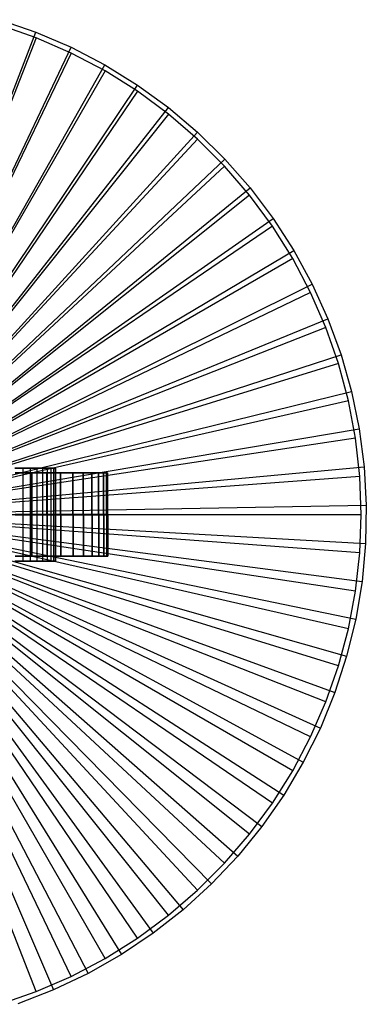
# Model space of a CAD drawing. Extents: x 0.1 to 20.1, y -10 to 10.
# Tile 127 of 127: x 13.4 to 20.1, y -9.5 to 9.6. Entities that reach past the tile are written whole.
import ezdxf

# ---------------------------------------------------------------- set-up
doc = ezdxf.new("R2010")
doc.units = 0
doc.header["$LTSCALE"] = 2.54
doc.layers.get('0').update_dxf_attribs({"linetype": 'CONTINUOUS'})

# ---------------------------------------------------------------- blocks, each defined once
blk = doc.blocks.new('DROPS_COLOR_E_STL')
at = {"color": 0}
for p, q in [((13.014, 9.566, 1.7), (13.712, 9.325, 1.7)), ((13.014, 9.566, 1.7), (13.712, 9.325, 1.7)), ((10.425, 0.839, 14.696), (13.712, 9.325, 1.7)), ((10.425, 0.839, 14.696), (13.712, 9.325, 1.7)), ((13.718, 9.218, 1.7), (13.019, 9.462, 1.7)), ((13.718, 9.218, 1.7), (13.019, 9.462, 1.7)), ((13.712, 9.325, 1.7), (14.391, 9.032, 1.7)), ((13.712, 9.325, 1.7), (14.391, 9.032, 1.7)), ((13.718, 9.218, 1.7), (10.414, 0.799, 14.616)), ((13.718, 9.218, 1.7), (10.414, 0.799, 14.616)), ((14.396, 8.922, 1.7), (13.718, 9.218, 1.7)), ((14.396, 8.922, 1.7), (13.718, 9.218, 1.7)), ((10.486, 0.813, 14.696), (14.391, 9.032, 1.7)), ((10.486, 0.813, 14.696), (14.391, 9.032, 1.7)), ((14.391, 9.032, 1.7), (15.047, 8.691, 1.7)), ((14.391, 9.032, 1.7), (15.047, 8.691, 1.7)), ((14.396, 8.922, 1.7), (10.472, 0.773, 14.616)), ((14.396, 8.922, 1.7), (10.472, 0.773, 14.616)), ((15.051, 8.576, 1.7), (14.396, 8.922, 1.7)), ((15.051, 8.576, 1.7), (14.396, 8.922, 1.7)), ((15.051, 8.576, 1.7), (10.529, 0.743, 14.616)), ((15.051, 8.576, 1.7), (10.529, 0.743, 14.616)), ((10.545, 0.782, 14.696), (15.047, 8.691, 1.7)), ((10.545, 0.782, 14.696), (15.047, 8.691, 1.7)), ((15.047, 8.691, 1.7), (15.675, 8.302, 1.7)), ((15.047, 8.691, 1.7), (15.675, 8.302, 1.7)), ((15.678, 8.182, 1.7), (15.051, 8.576, 1.7)), ((15.678, 8.182, 1.7), (15.051, 8.576, 1.7)), ((10.602, 0.747, 14.696), (15.675, 8.302, 1.7)), ((10.602, 0.747, 14.696), (15.675, 8.302, 1.7)), ((15.675, 8.302, 1.7), (16.273, 7.867, 1.7)), ((15.675, 8.302, 1.7), (16.273, 7.867, 1.7)), ((15.678, 8.182, 1.7), (10.584, 0.709, 14.616)), ((15.678, 8.182, 1.7), (10.584, 0.709, 14.616)), ((16.274, 7.742, 1.7), (15.678, 8.182, 1.7)), ((16.274, 7.742, 1.7), (15.678, 8.182, 1.7)), ((10.656, 0.708, 14.696), (16.273, 7.867, 1.7)), ((10.656, 0.708, 14.696), (16.273, 7.867, 1.7)), ((16.273, 7.867, 1.7), (16.837, 7.39, 1.7)), ((16.273, 7.867, 1.7), (16.837, 7.39, 1.7)), ((16.274, 7.742, 1.7), (10.635, 0.671, 14.616)), ((16.274, 7.742, 1.7), (10.635, 0.671, 14.616)), ((16.835, 7.259, 1.7), (16.274, 7.742, 1.7)), ((16.835, 7.259, 1.7), (16.274, 7.742, 1.7)), ((16.835, 7.259, 1.7), (10.684, 0.629, 14.616)), ((16.835, 7.259, 1.7), (10.684, 0.629, 14.616)), ((10.706, 0.665, 14.696), (16.837, 7.39, 1.7)), ((10.706, 0.665, 14.696), (16.837, 7.39, 1.7)), ((17.359, 6.735, 1.7), (16.835, 7.259, 1.7)), ((17.359, 6.735, 1.7), (16.835, 7.259, 1.7)), ((16.837, 7.39, 1.7), (17.364, 6.872, 1.7)), ((16.837, 7.39, 1.7), (17.364, 6.872, 1.7)), ((10.754, 0.619, 14.696), (17.364, 6.872, 1.7)), ((10.754, 0.619, 14.696), (17.364, 6.872, 1.7)), ((17.364, 6.872, 1.7), (17.852, 6.317, 1.7)), ((17.364, 6.872, 1.7), (17.852, 6.317, 1.7)), ((17.359, 6.735, 1.7), (10.729, 0.584, 14.616)), ((17.359, 6.735, 1.7), (10.729, 0.584, 14.616)), ((17.842, 6.174, 1.7), (17.359, 6.735, 1.7)), ((17.842, 6.174, 1.7), (17.359, 6.735, 1.7)), ((10.798, 0.569, 14.696), (17.852, 6.317, 1.7)), ((10.798, 0.569, 14.696), (17.852, 6.317, 1.7)), ((17.852, 6.317, 1.7), (18.297, 5.727, 1.7)), ((17.852, 6.317, 1.7), (18.297, 5.727, 1.7)), ((17.842, 6.174, 1.7), (10.771, 0.535, 14.616)), ((17.842, 6.174, 1.7), (10.771, 0.535, 14.616)), ((18.282, 5.578, 1.7), (17.842, 6.174, 1.7)), ((18.282, 5.578, 1.7), (17.842, 6.174, 1.7)), ((10.838, 0.515, 14.696), (18.297, 5.727, 1.7)), ((10.838, 0.515, 14.696), (18.297, 5.727, 1.7)), ((18.297, 5.727, 1.7), (18.698, 5.106, 1.7)), ((18.297, 5.727, 1.7), (18.698, 5.106, 1.7)), ((18.282, 5.578, 1.7), (10.809, 0.484, 14.616)), ((18.282, 5.578, 1.7), (10.809, 0.484, 14.616)), ((18.676, 4.951, 1.7), (18.282, 5.578, 1.7)), ((18.676, 4.951, 1.7), (18.282, 5.578, 1.7)), ((18.676, 4.951, 1.7), (10.843, 0.429, 14.616)), ((18.676, 4.951, 1.7), (10.843, 0.429, 14.616)), ((10.874, 0.46, 14.696), (18.698, 5.106, 1.7)), ((10.874, 0.46, 14.696), (18.698, 5.106, 1.7)), ((19.022, 4.296, 1.7), (18.676, 4.951, 1.7)), ((19.022, 4.296, 1.7), (18.676, 4.951, 1.7)), ((18.698, 5.106, 1.7), (19.052, 4.457, 1.7)), ((18.698, 5.106, 1.7), (19.052, 4.457, 1.7)), ((10.906, 0.401, 14.696), (19.052, 4.457, 1.7)), ((10.906, 0.401, 14.696), (19.052, 4.457, 1.7)), ((19.052, 4.457, 1.7), (19.356, 3.784, 1.7)), ((19.052, 4.457, 1.7), (19.356, 3.784, 1.7)), ((19.022, 4.296, 1.7), (10.873, 0.372, 14.616)), ((19.022, 4.296, 1.7), (10.873, 0.372, 14.616)), ((19.318, 3.618, 1.7), (19.022, 4.296, 1.7)), ((19.318, 3.618, 1.7), (19.022, 4.296, 1.7)), ((19.318, 3.618, 1.7), (10.899, 0.314, 14.616)), ((19.318, 3.618, 1.7), (10.899, 0.314, 14.616)), ((10.933, 0.341, 14.696), (19.356, 3.784, 1.7)), ((10.933, 0.341, 14.696), (19.356, 3.784, 1.7)), ((19.562, 2.919, 1.7), (19.318, 3.618, 1.7)), ((19.562, 2.919, 1.7), (19.318, 3.618, 1.7)), ((19.356, 3.784, 1.7), (19.611, 3.09, 1.7)), ((19.356, 3.784, 1.7), (19.611, 3.09, 1.7)), ((10.956, 0.278, 14.696), (19.611, 3.09, 1.7)), ((10.956, 0.278, 14.696), (19.611, 3.09, 1.7)), ((19.611, 3.09, 1.7), (19.813, 2.379, 1.7)), ((19.611, 3.09, 1.7), (19.813, 2.379, 1.7)), ((19.562, 2.919, 1.7), (10.92, 0.253, 14.616)), ((19.562, 2.919, 1.7), (10.92, 0.253, 14.616)), ((19.754, 2.203, 1.7), (19.562, 2.919, 1.7)), ((19.754, 2.203, 1.7), (19.562, 2.919, 1.7)), ((10.974, 0.214, 14.696), (19.813, 2.379, 1.7)), ((10.974, 0.214, 14.696), (19.813, 2.379, 1.7)), ((19.813, 2.379, 1.7), (19.962, 1.656, 1.7)), ((19.813, 2.379, 1.7), (19.962, 1.656, 1.7)), ((19.754, 2.203, 1.7), (10.937, 0.191, 14.616)), ((19.754, 2.203, 1.7), (10.937, 0.191, 14.616)), ((19.892, 1.476, 1.7), (19.754, 2.203, 1.7)), ((19.892, 1.476, 1.7), (19.754, 2.203, 1.7)), ((10.988, 0.149, 14.696), (19.962, 1.656, 1.7)), ((10.988, 0.149, 14.696), (19.962, 1.656, 1.7)), ((19.962, 1.656, 1.7), (20.057, 0.923, 1.7)), ((19.962, 1.656, 1.7), (20.057, 0.923, 1.7)), ((19.892, 1.476, 1.7), (10.949, 0.128, 14.616)), ((19.892, 1.476, 1.7), (10.949, 0.128, 14.616)), ((19.975, 0.74, 1.7), (19.892, 1.476, 1.7)), ((19.975, 0.74, 1.7), (19.892, 1.476, 1.7)), ((10.996, 0.083, 14.696), (20.057, 0.923, 1.7)), ((10.996, 0.083, 14.696), (20.057, 0.923, 1.7)), ((13.465, 0.9, 24.655), (13.302, 0.9, 24.889)), ((13.302, 0.9, 20.095), (13.465, 0.9, 20.33)), ((13.302, 0.9, 20.095), (13.465, 0.9, 20.33)), ((13.465, 0.9, 24.655), (13.302, 0.9, 24.889)), ((13.309, 0.806, 30.739), (13.631, 0.806, 31.033)), ((13.631, 0.806, 48.104), (13.309, 0.806, 48.399)), ((13.309, 0.806, 30.739), (13.631, 0.806, 31.033)), ((13.631, 0.806, 48.104), (13.309, 0.806, 48.399)), ((13.465, -0.9, 24.655), (13.465, 0.9, 24.655)), ((13.611, 0.9, 24.409), (13.465, 0.9, 24.655)), ((13.465, -0.9, 24.655), (13.465, 0.9, 24.655)), ((13.465, -0.9, 20.33), (13.465, 0.9, 20.33)), ((13.465, 0.9, 20.33), (13.611, 0.9, 20.575)), ((13.465, -0.9, 20.33), (13.465, 0.9, 20.33)), ((13.465, 0.9, 20.33), (13.611, 0.9, 20.575)), ((13.611, 0.9, 24.409), (13.465, 0.9, 24.655)), ((13.611, -0.9, 24.409), (13.611, 0.9, 24.409)), ((13.739, 0.9, 24.154), (13.611, 0.9, 24.409)), ((13.611, -0.9, 24.409), (13.611, 0.9, 24.409)), ((13.611, -0.9, 20.575), (13.611, 0.9, 20.575)), ((13.611, 0.9, 20.575), (13.739, 0.9, 20.831)), ((13.611, -0.9, 20.575), (13.611, 0.9, 20.575)), ((13.611, 0.9, 20.575), (13.739, 0.9, 20.831)), ((13.739, 0.9, 24.154), (13.611, 0.9, 24.409)), ((13.631, 0.806, 31.033), (13.631, 0.006, 31.033)), ((13.631, 0.806, 31.033), (13.925, 0.806, 31.355)), ((13.631, 0.806, 31.033), (13.631, 0.006, 31.033)), ((13.631, 0.006, 48.104), (13.631, 0.806, 48.104)), ((13.925, 0.806, 47.783), (13.631, 0.806, 48.104)), ((13.631, 0.006, 48.104), (13.631, 0.806, 48.104)), ((13.631, 0.806, 31.033), (13.925, 0.806, 31.355)), ((13.925, 0.806, 47.783), (13.631, 0.806, 48.104)), ((13.739, -0.9, 24.154), (13.739, 0.9, 24.154)), ((13.848, 0.9, 23.89), (13.739, 0.9, 24.154)), ((13.739, -0.9, 24.154), (13.739, 0.9, 24.154)), ((13.739, -0.9, 20.831), (13.739, 0.9, 20.831)), ((13.739, 0.9, 20.831), (13.848, 0.9, 21.094)), ((13.739, -0.9, 20.831), (13.739, 0.9, 20.831)), ((13.739, 0.9, 20.831), (13.848, 0.9, 21.094)), ((13.848, 0.9, 23.89), (13.739, 0.9, 24.154)), ((13.848, -0.9, 23.89), (13.848, 0.9, 23.89)), ((13.938, 0.9, 23.619), (13.848, 0.9, 23.89)), ((13.848, -0.9, 23.89), (13.848, 0.9, 23.89)), ((13.848, -0.9, 21.094), (13.848, 0.9, 21.094)), ((13.848, 0.9, 21.094), (13.938, 0.9, 21.365)), ((13.848, -0.9, 21.094), (13.848, 0.9, 21.094)), ((13.848, 0.9, 21.094), (13.938, 0.9, 21.365)), ((13.938, 0.9, 23.619), (13.848, 0.9, 23.89)), ((13.925, 0.806, 31.355), (13.925, 0.006, 31.355)), ((13.925, 0.806, 31.355), (14.191, 0.806, 31.701)), ((13.925, 0.806, 31.355), (13.925, 0.006, 31.355)), ((13.925, 0.006, 47.783), (13.925, 0.806, 47.783)), ((14.191, 0.806, 47.437), (13.925, 0.806, 47.783)), ((13.925, 0.006, 47.783), (13.925, 0.806, 47.783)), ((13.925, 0.806, 31.355), (14.191, 0.806, 31.701)), ((14.191, 0.806, 47.437), (13.925, 0.806, 47.783)), ((13.938, -0.9, 23.619), (13.938, 0.9, 23.619)), ((14.009, 0.9, 23.343), (13.938, 0.9, 23.619)), ((13.938, -0.9, 23.619), (13.938, 0.9, 23.619)), ((13.938, -0.9, 21.365), (13.938, 0.9, 21.365)), ((13.938, 0.9, 21.365), (14.009, 0.9, 21.642)), ((13.938, -0.9, 21.365), (13.938, 0.9, 21.365)), ((13.938, 0.9, 21.365), (14.009, 0.9, 21.642)), ((14.009, 0.9, 23.343), (13.938, 0.9, 23.619)), ((14.009, -0.9, 23.343), (14.009, 0.9, 23.343)), ((14.059, 0.9, 23.062), (14.009, 0.9, 23.343)), ((14.009, -0.9, 23.343), (14.009, 0.9, 23.343)), ((14.009, -0.9, 21.642), (14.009, 0.9, 21.642)), ((14.009, 0.9, 21.642), (14.059, 0.9, 21.923)), ((14.009, -0.9, 21.642), (14.009, 0.9, 21.642)), ((14.009, 0.9, 21.642), (14.059, 0.9, 21.923)), ((14.059, 0.9, 23.062), (14.009, 0.9, 23.343)), ((14.059, -0.9, 23.062), (14.059, 0.9, 23.062)), ((14.09, 0.9, 22.778), (14.059, 0.9, 23.062)), ((14.059, -0.9, 23.062), (14.059, 0.9, 23.062)), ((14.059, -0.9, 21.923), (14.059, 0.9, 21.923)), ((14.059, 0.9, 21.923), (14.09, 0.9, 22.207)), ((14.059, -0.9, 21.923), (14.059, 0.9, 21.923)), ((14.059, 0.9, 21.923), (14.09, 0.9, 22.207)), ((14.09, 0.9, 22.778), (14.059, 0.9, 23.062)), ((14.09, -0.9, 22.778), (14.09, 0.9, 22.778)), ((14.1, 0.9, 22.492), (14.09, 0.9, 22.778)), ((14.09, -0.9, 22.778), (14.09, 0.9, 22.778)), ((14.09, -0.9, 22.207), (14.09, 0.9, 22.207)), ((14.09, 0.9, 22.207), (14.1, 0.9, 22.492)), ((14.09, -0.9, 22.207), (14.09, 0.9, 22.207)), ((14.1, 0.9, 22.492), (14.09, 0.9, 22.778)), ((14.09, 0.9, 22.207), (14.1, 0.9, 22.492)), ((14.1, -0.9, 22.492), (14.1, 0.9, 22.492)), ((14.1, -0.9, 22.492), (14.1, 0.9, 22.492)), ((14.191, 0.806, 31.701), (14.191, 0.006, 31.701)), ((14.191, 0.806, 31.701), (14.425, 0.806, 32.069)), ((14.191, 0.806, 31.701), (14.191, 0.006, 31.701)), ((14.191, 0.006, 47.437), (14.191, 0.806, 47.437)), ((14.425, 0.806, 47.069), (14.191, 0.806, 47.437)), ((14.191, 0.006, 47.437), (14.191, 0.806, 47.437)), ((14.191, 0.806, 31.701), (14.425, 0.806, 32.069)), ((14.425, 0.806, 47.069), (14.191, 0.806, 47.437)), ((14.425, 0.806, 32.069), (14.425, 0.006, 32.069)), ((14.425, 0.806, 32.069), (14.627, 0.806, 32.456)), ((14.425, 0.806, 32.069), (14.425, 0.006, 32.069)), ((14.425, 0.006, 47.069), (14.425, 0.806, 47.069)), ((14.627, 0.806, 46.682), (14.425, 0.806, 47.069)), ((14.425, 0.006, 47.069), (14.425, 0.806, 47.069)), ((14.425, 0.806, 32.069), (14.627, 0.806, 32.456)), ((14.627, 0.806, 46.682), (14.425, 0.806, 47.069)), ((14.627, 0.806, 32.456), (14.627, 0.006, 32.456)), ((14.627, 0.806, 32.456), (14.794, 0.806, 32.859)), ((14.627, 0.806, 32.456), (14.627, 0.006, 32.456)), ((14.627, 0.006, 46.682), (14.627, 0.806, 46.682)), ((14.794, 0.806, 46.279), (14.627, 0.806, 46.682)), ((14.627, 0.006, 46.682), (14.627, 0.806, 46.682)), ((14.627, 0.806, 32.456), (14.794, 0.806, 32.859)), ((14.794, 0.806, 46.279), (14.627, 0.806, 46.682)), ((14.794, 0.806, 32.859), (14.794, 0.006, 32.859)), ((14.794, 0.806, 32.859), (14.925, 0.806, 33.275)), ((14.794, 0.806, 32.859), (14.794, 0.006, 32.859)), ((14.794, 0.006, 46.279), (14.794, 0.806, 46.279)), ((14.925, 0.806, 45.863), (14.794, 0.806, 46.279)), ((14.794, 0.006, 46.279), (14.794, 0.806, 46.279)), ((14.794, 0.806, 32.859), (14.925, 0.806, 33.275)), ((14.925, 0.806, 45.863), (14.794, 0.806, 46.279)), ((14.925, 0.806, 33.275), (14.925, 0.006, 33.275)), ((14.925, 0.806, 33.275), (15.019, 0.806, 33.701)), ((14.925, 0.806, 33.275), (14.925, 0.006, 33.275)), ((14.925, 0.006, 45.863), (14.925, 0.806, 45.863)), ((15.019, 0.806, 45.437), (14.925, 0.806, 45.863)), ((14.925, 0.006, 45.863), (14.925, 0.806, 45.863)), ((14.925, 0.806, 33.275), (15.019, 0.806, 33.701)), ((15.019, 0.806, 45.437), (14.925, 0.806, 45.863)), ((15.019, 0.806, 33.701), (15.019, 0.006, 33.701)), ((15.019, 0.806, 33.701), (15.076, 0.806, 34.133)), ((15.019, 0.806, 33.701), (15.019, 0.006, 33.701)), ((15.019, 0.006, 45.437), (15.019, 0.806, 45.437)), ((15.076, 0.806, 45.005), (15.019, 0.806, 45.437)), ((15.019, 0.006, 45.437), (15.019, 0.806, 45.437)), ((15.019, 0.806, 33.701), (15.076, 0.806, 34.133)), ((15.076, 0.806, 45.005), (15.019, 0.806, 45.437)), ((15.076, 0.806, 34.133), (15.076, 0.006, 34.133)), ((15.076, 0.806, 34.133), (15.095, 0.806, 34.569)), ((15.076, 0.806, 34.133), (15.076, 0.006, 34.133)), ((15.076, 0.006, 45.005), (15.076, 0.806, 45.005)), ((15.095, 0.806, 44.569), (15.076, 0.806, 45.005)), ((15.076, 0.006, 45.005), (15.076, 0.806, 45.005)), ((15.076, 0.806, 34.133), (15.095, 0.806, 34.569)), ((15.095, 0.806, 44.569), (15.076, 0.806, 45.005)), ((15.095, 0.806, 34.569), (15.095, 0.006, 34.569)), ((15.095, 0.006, 44.569), (15.095, 0.806, 44.569)), ((15.095, 0.806, 44.569), (15.095, 0.806, 34.569)), ((15.095, 0.806, 44.569), (15.095, 0.806, 34.569)), ((15.095, 0.006, 44.569), (15.095, 0.806, 44.569)), ((15.095, 0.806, 34.569), (15.095, 0.006, 34.569)), ((20.057, 0.923, 1.7), (20.098, 0.185, 1.7)), ((20.057, 0.923, 1.7), (20.098, 0.185, 1.7)), ((19.975, 0.74, 1.7), (10.956, 0.064, 14.616)), ((19.975, 0.74, 1.7), (10.956, 0.064, 14.616)), ((20.002, 0, 1.7), (19.975, 0.74, 1.7)), ((20.002, 0, 1.7), (19.975, 0.74, 1.7)), ((11, 0.017, 14.696), (20.098, 0.185, 1.7)), ((11, 0.017, 14.696), (20.098, 0.185, 1.7)), ((13.309, 0.006, 30.739), (13.631, 0.006, 31.033)), ((13.631, 0.006, 48.104), (13.309, 0.006, 48.399)), ((13.309, 0.006, 30.739), (13.631, 0.006, 31.033)), ((13.631, 0.006, 48.104), (13.309, 0.006, 48.399)), ((13.314, 0, 48.398), (13.636, 0, 48.104)), ((13.636, 0, 31.033), (13.314, 0, 30.738)), ((13.636, 0, 31.033), (13.314, 0, 30.738)), ((13.314, 0, 48.398), (13.636, 0, 48.104)), ((13.631, 0.006, 31.033), (13.925, 0.006, 31.355)), ((13.925, 0.006, 47.783), (13.631, 0.006, 48.104)), ((13.631, 0.006, 31.033), (13.925, 0.006, 31.355)), ((13.925, 0.006, 47.783), (13.631, 0.006, 48.104)), ((13.636, 0, 48.104), (13.93, 0, 47.782)), ((13.93, 0, 31.354), (13.636, 0, 31.033)), ((13.636, 0, 31.033), (13.636, -0.8, 31.033)), ((13.93, 0, 31.354), (13.636, 0, 31.033)), ((13.636, 0, 31.033), (13.636, -0.8, 31.033)), ((13.636, -0.8, 48.104), (13.636, 0, 48.104)), ((13.636, 0, 48.104), (13.93, 0, 47.782)), ((13.636, -0.8, 48.104), (13.636, 0, 48.104)), ((13.925, 0.006, 31.355), (14.191, 0.006, 31.701)), ((14.191, 0.006, 47.437), (13.925, 0.006, 47.783)), ((13.925, 0.006, 31.355), (14.191, 0.006, 31.701)), ((14.191, 0.006, 47.437), (13.925, 0.006, 47.783)), ((13.93, 0, 47.782), (14.196, 0, 47.436)), ((14.196, 0, 31.7), (13.93, 0, 31.354)), ((13.93, 0, 31.354), (13.93, -0.8, 31.354)), ((14.196, 0, 31.7), (13.93, 0, 31.354)), ((13.93, 0, 31.354), (13.93, -0.8, 31.354)), ((13.93, -0.8, 47.782), (13.93, 0, 47.782)), ((13.93, 0, 47.782), (14.196, 0, 47.436)), ((13.93, -0.8, 47.782), (13.93, 0, 47.782)), ((14.191, 0.006, 31.701), (14.425, 0.006, 32.069)), ((14.425, 0.006, 47.069), (14.191, 0.006, 47.437)), ((14.191, 0.006, 31.701), (14.425, 0.006, 32.069)), ((14.425, 0.006, 47.069), (14.191, 0.006, 47.437)), ((14.196, 0, 47.436), (14.43, 0, 47.068)), ((14.43, 0, 32.068), (14.196, 0, 31.7)), ((14.196, 0, 31.7), (14.196, -0.8, 31.7)), ((14.43, 0, 32.068), (14.196, 0, 31.7)), ((14.196, 0, 31.7), (14.196, -0.8, 31.7)), ((14.196, -0.8, 47.436), (14.196, 0, 47.436)), ((14.196, 0, 47.436), (14.43, 0, 47.068)), ((14.196, -0.8, 47.436), (14.196, 0, 47.436)), ((14.425, 0.006, 32.069), (14.627, 0.006, 32.456)), ((14.627, 0.006, 46.682), (14.425, 0.006, 47.069)), ((14.425, 0.006, 32.069), (14.627, 0.006, 32.456)), ((14.627, 0.006, 46.682), (14.425, 0.006, 47.069)), ((14.43, 0, 47.068), (14.632, 0, 46.681)), ((14.632, 0, 32.455), (14.43, 0, 32.068)), ((14.43, 0, 32.068), (14.43, -0.8, 32.068)), ((14.632, 0, 32.455), (14.43, 0, 32.068)), ((14.43, 0, 32.068), (14.43, -0.8, 32.068)), ((14.43, -0.8, 47.068), (14.43, 0, 47.068)), ((14.43, 0, 47.068), (14.632, 0, 46.681)), ((14.43, -0.8, 47.068), (14.43, 0, 47.068)), ((14.627, 0.006, 32.456), (14.794, 0.006, 32.859)), ((14.794, 0.006, 46.279), (14.627, 0.006, 46.682)), ((14.627, 0.006, 32.456), (14.794, 0.006, 32.859)), ((14.794, 0.006, 46.279), (14.627, 0.006, 46.682)), ((14.632, 0, 46.681), (14.798, 0, 46.278)), ((14.798, 0, 32.858), (14.632, 0, 32.455)), ((14.632, 0, 32.455), (14.632, -0.8, 32.455)), ((14.798, 0, 32.858), (14.632, 0, 32.455)), ((14.632, 0, 32.455), (14.632, -0.8, 32.455)), ((14.632, -0.8, 46.681), (14.632, 0, 46.681)), ((14.632, 0, 46.681), (14.798, 0, 46.278)), ((14.632, -0.8, 46.681), (14.632, 0, 46.681)), ((14.794, 0.006, 32.859), (14.925, 0.006, 33.275)), ((14.925, 0.006, 45.863), (14.794, 0.006, 46.279)), ((14.794, 0.006, 32.859), (14.925, 0.006, 33.275)), ((14.925, 0.006, 45.863), (14.794, 0.006, 46.279)), ((14.798, 0, 46.278), (14.93, 0, 45.862)), ((14.93, 0, 33.274), (14.798, 0, 32.858)), ((14.798, 0, 32.858), (14.798, -0.8, 32.858)), ((14.93, 0, 33.274), (14.798, 0, 32.858)), ((14.798, 0, 32.858), (14.798, -0.8, 32.858)), ((14.798, -0.8, 46.278), (14.798, 0, 46.278)), ((14.798, 0, 46.278), (14.93, 0, 45.862)), ((14.798, -0.8, 46.278), (14.798, 0, 46.278)), ((14.925, 0.006, 33.275), (15.019, 0.006, 33.701)), ((15.019, 0.006, 45.437), (14.925, 0.006, 45.863)), ((14.925, 0.006, 33.275), (15.019, 0.006, 33.701)), ((15.019, 0.006, 45.437), (14.925, 0.006, 45.863)), ((14.93, 0, 45.862), (15.024, 0, 45.436)), ((15.024, 0, 33.7), (14.93, 0, 33.274)), ((14.93, 0, 33.274), (14.93, -0.8, 33.274)), ((15.024, 0, 33.7), (14.93, 0, 33.274)), ((14.93, 0, 33.274), (14.93, -0.8, 33.274)), ((14.93, -0.8, 45.862), (14.93, 0, 45.862)), ((14.93, 0, 45.862), (15.024, 0, 45.436)), ((14.93, -0.8, 45.862), (14.93, 0, 45.862)), ((15.019, 0.006, 33.701), (15.076, 0.006, 34.133)), ((15.076, 0.006, 45.005), (15.019, 0.006, 45.437)), ((15.019, 0.006, 33.701), (15.076, 0.006, 34.133)), ((15.076, 0.006, 45.005), (15.019, 0.006, 45.437)), ((15.024, 0, 45.436), (15.081, 0, 45.004)), ((15.081, 0, 34.132), (15.024, 0, 33.7)), ((15.024, 0, 33.7), (15.024, -0.8, 33.7)), ((15.081, 0, 34.132), (15.024, 0, 33.7)), ((15.024, 0, 33.7), (15.024, -0.8, 33.7)), ((15.024, -0.8, 45.436), (15.024, 0, 45.436)), ((15.024, 0, 45.436), (15.081, 0, 45.004)), ((15.024, -0.8, 45.436), (15.024, 0, 45.436)), ((15.076, 0.006, 34.133), (15.095, 0.006, 34.569)), ((15.095, 0.006, 44.569), (15.076, 0.006, 45.005)), ((15.076, 0.006, 34.133), (15.095, 0.006, 34.569)), ((15.095, 0.006, 44.569), (15.076, 0.006, 45.005)), ((15.081, 0, 45.004), (15.1, 0, 44.568)), ((15.1, 0, 34.568), (15.081, 0, 34.132)), ((15.081, 0, 34.132), (15.081, -0.8, 34.132)), ((15.1, 0, 34.568), (15.081, 0, 34.132)), ((15.081, 0, 34.132), (15.081, -0.8, 34.132)), ((15.081, -0.8, 45.004), (15.081, 0, 45.004)), ((15.081, 0, 45.004), (15.1, 0, 44.568)), ((15.081, -0.8, 45.004), (15.081, 0, 45.004)), ((15.095, 0.006, 34.569), (15.095, 0.006, 44.569)), ((15.095, 0.006, 34.569), (15.095, 0.006, 44.569)), ((15.1, 0, 44.568), (15.1, 0, 34.568)), ((15.1, 0, 34.568), (15.1, -0.8, 34.568)), ((15.1, -0.8, 44.568), (15.1, 0, 44.568)), ((15.1, 0, 34.568), (15.1, -0.8, 34.568)), ((15.1, 0, 44.568), (15.1, 0, 34.568)), ((15.1, -0.8, 44.568), (15.1, 0, 44.568)), ((20.098, 0.185, 1.7), (20.085, -0.554, 1.7)), ((20.098, 0.185, 1.7), (20.085, -0.554, 1.7)), ((19.892, -1.476, 1.7), (10.949, -0.128, 14.616)), ((19.892, -1.476, 1.7), (10.949, -0.128, 14.616)), ((19.975, -0.74, 1.7), (10.956, -0.064, 14.616)), ((19.975, -0.74, 1.7), (10.956, -0.064, 14.616)), ((20.002, 0, 1.7), (10.958, 0, 14.616)), ((20.002, 0, 1.7), (10.958, 0, 14.616)), ((10.981, -0.182, 14.696), (19.894, -2.019, 1.7)), ((10.981, -0.182, 14.696), (19.894, -2.019, 1.7)), ((10.992, -0.116, 14.696), (20.016, -1.29, 1.7)), ((10.992, -0.116, 14.696), (20.016, -1.29, 1.7)), ((10.999, -0.05, 14.696), (20.085, -0.554, 1.7)), ((10.999, -0.05, 14.696), (20.085, -0.554, 1.7)), ((19.975, -0.74, 1.7), (20.002, 0, 1.7)), ((19.975, -0.74, 1.7), (20.002, 0, 1.7)), ((19.022, -4.296, 1.7), (10.873, -0.372, 14.616)), ((19.022, -4.296, 1.7), (10.873, -0.372, 14.616)), ((19.318, -3.618, 1.7), (10.899, -0.314, 14.616)), ((19.318, -3.618, 1.7), (10.899, -0.314, 14.616)), ((19.562, -2.919, 1.7), (10.92, -0.253, 14.616)), ((19.562, -2.919, 1.7), (10.92, -0.253, 14.616)), ((10.92, -0.371, 14.696), (19.21, -4.124, 1.7)), ((10.92, -0.371, 14.696), (19.21, -4.124, 1.7)), ((19.754, -2.203, 1.7), (10.937, -0.191, 14.616)), ((19.754, -2.203, 1.7), (10.937, -0.191, 14.616)), ((10.945, -0.31, 14.696), (19.49, -3.439, 1.7)), ((10.945, -0.31, 14.696), (19.49, -3.439, 1.7)), ((10.966, -0.246, 14.696), (19.718, -2.737, 1.7)), ((10.966, -0.246, 14.696), (19.718, -2.737, 1.7)), ((17.842, -6.174, 1.7), (10.771, -0.535, 14.616)), ((17.842, -6.174, 1.7), (10.771, -0.535, 14.616)), ((18.282, -5.578, 1.7), (10.809, -0.484, 14.616)), ((18.282, -5.578, 1.7), (10.809, -0.484, 14.616)), ((10.818, -0.542, 14.696), (18.08, -6.026, 1.7)), ((10.818, -0.542, 14.696), (18.08, -6.026, 1.7)), ((18.676, -4.951, 1.7), (10.843, -0.429, 14.616)), ((18.676, -4.951, 1.7), (10.843, -0.429, 14.616)), ((10.856, -0.488, 14.696), (18.503, -5.421, 1.7)), ((10.856, -0.488, 14.696), (18.503, -5.421, 1.7)), ((10.89, -0.431, 14.696), (18.881, -4.785, 1.7)), ((10.89, -0.431, 14.696), (18.881, -4.785, 1.7)), ((20.085, -0.554, 1.7), (20.016, -1.29, 1.7)), ((20.085, -0.554, 1.7), (20.016, -1.29, 1.7)), ((15.051, -8.576, 1.7), (10.529, -0.743, 14.616)), ((15.051, -8.576, 1.7), (10.529, -0.743, 14.616)), ((15.678, -8.182, 1.7), (10.584, -0.709, 14.616)), ((15.678, -8.182, 1.7), (10.584, -0.709, 14.616)), ((10.629, -0.728, 14.696), (15.978, -8.09, 1.7)), ((10.629, -0.728, 14.696), (15.978, -8.09, 1.7)), ((16.274, -7.742, 1.7), (10.635, -0.671, 14.616)), ((16.274, -7.742, 1.7), (10.635, -0.671, 14.616)), ((10.681, -0.687, 14.696), (16.559, -7.634, 1.7)), ((10.681, -0.687, 14.696), (16.559, -7.634, 1.7)), ((16.835, -7.259, 1.7), (10.684, -0.629, 14.616)), ((16.835, -7.259, 1.7), (10.684, -0.629, 14.616)), ((17.359, -6.735, 1.7), (10.729, -0.584, 14.616)), ((17.359, -6.735, 1.7), (10.729, -0.584, 14.616)), ((10.73, -0.642, 14.696), (17.105, -7.136, 1.7)), ((10.73, -0.642, 14.696), (17.105, -7.136, 1.7)), ((10.776, -0.594, 14.696), (17.613, -6.599, 1.7)), ((10.776, -0.594, 14.696), (17.613, -6.599, 1.7)), ((19.892, -1.476, 1.7), (19.975, -0.74, 1.7)), ((19.892, -1.476, 1.7), (19.975, -0.74, 1.7)), ((13.718, -9.218, 1.7), (10.414, -0.799, 14.616)), ((13.718, -9.218, 1.7), (10.414, -0.799, 14.616)), ((10.456, -0.827, 14.696), (14.055, -9.185, 1.7)), ((10.456, -0.827, 14.696), (14.055, -9.185, 1.7)), ((14.396, -8.922, 1.7), (10.472, -0.773, 14.616)), ((14.396, -8.922, 1.7), (10.472, -0.773, 14.616)), ((10.516, -0.798, 14.696), (14.722, -8.868, 1.7)), ((10.516, -0.798, 14.696), (14.722, -8.868, 1.7)), ((10.574, -0.765, 14.696), (15.364, -8.502, 1.7)), ((10.574, -0.765, 14.696), (15.364, -8.502, 1.7)), ((13.302, -0.9, 24.889), (13.465, -0.9, 24.655)), ((13.465, -0.9, 20.33), (13.302, -0.9, 20.095)), ((13.302, -0.9, 24.889), (13.465, -0.9, 24.655)), ((13.465, -0.9, 20.33), (13.302, -0.9, 20.095)), ((13.636, -0.8, 31.033), (13.314, -0.8, 30.738)), ((13.314, -0.8, 48.398), (13.636, -0.8, 48.104)), ((13.636, -0.8, 31.033), (13.314, -0.8, 30.738)), ((13.314, -0.8, 48.398), (13.636, -0.8, 48.104)), ((13.465, -0.9, 24.655), (13.611, -0.9, 24.409)), ((13.611, -0.9, 20.575), (13.465, -0.9, 20.33)), ((13.465, -0.9, 24.655), (13.611, -0.9, 24.409)), ((13.611, -0.9, 20.575), (13.465, -0.9, 20.33)), ((13.611, -0.9, 24.409), (13.739, -0.9, 24.154)), ((13.739, -0.9, 20.831), (13.611, -0.9, 20.575)), ((13.611, -0.9, 24.409), (13.739, -0.9, 24.154)), ((13.739, -0.9, 20.831), (13.611, -0.9, 20.575)), ((13.93, -0.8, 31.354), (13.636, -0.8, 31.033)), ((13.636, -0.8, 48.104), (13.93, -0.8, 47.782)), ((13.93, -0.8, 31.354), (13.636, -0.8, 31.033)), ((13.636, -0.8, 48.104), (13.93, -0.8, 47.782)), ((13.739, -0.9, 24.154), (13.848, -0.9, 23.89)), ((13.848, -0.9, 21.094), (13.739, -0.9, 20.831)), ((13.739, -0.9, 24.154), (13.848, -0.9, 23.89)), ((13.848, -0.9, 21.094), (13.739, -0.9, 20.831)), ((13.848, -0.9, 23.89), (13.938, -0.9, 23.619)), ((13.938, -0.9, 21.365), (13.848, -0.9, 21.094)), ((13.848, -0.9, 23.89), (13.938, -0.9, 23.619)), ((13.938, -0.9, 21.365), (13.848, -0.9, 21.094)), ((14.196, -0.8, 31.7), (13.93, -0.8, 31.354)), ((13.93, -0.8, 47.782), (14.196, -0.8, 47.436)), ((14.196, -0.8, 31.7), (13.93, -0.8, 31.354)), ((13.93, -0.8, 47.782), (14.196, -0.8, 47.436)), ((13.938, -0.9, 23.619), (14.009, -0.9, 23.343)), ((14.009, -0.9, 21.642), (13.938, -0.9, 21.365)), ((13.938, -0.9, 23.619), (14.009, -0.9, 23.343)), ((14.009, -0.9, 21.642), (13.938, -0.9, 21.365)), ((14.009, -0.9, 23.343), (14.059, -0.9, 23.062)), ((14.059, -0.9, 21.923), (14.009, -0.9, 21.642)), ((14.009, -0.9, 23.343), (14.059, -0.9, 23.062)), ((14.059, -0.9, 21.923), (14.009, -0.9, 21.642)), ((14.059, -0.9, 23.062), (14.09, -0.9, 22.778)), ((14.09, -0.9, 22.207), (14.059, -0.9, 21.923)), ((14.059, -0.9, 23.062), (14.09, -0.9, 22.778)), ((14.09, -0.9, 22.207), (14.059, -0.9, 21.923)), ((14.09, -0.9, 22.778), (14.1, -0.9, 22.492)), ((14.1, -0.9, 22.492), (14.09, -0.9, 22.207)), ((14.1, -0.9, 22.492), (14.09, -0.9, 22.207)), ((14.09, -0.9, 22.778), (14.1, -0.9, 22.492)), ((14.43, -0.8, 32.068), (14.196, -0.8, 31.7)), ((14.196, -0.8, 47.436), (14.43, -0.8, 47.068)), ((14.43, -0.8, 32.068), (14.196, -0.8, 31.7)), ((14.196, -0.8, 47.436), (14.43, -0.8, 47.068)), ((14.632, -0.8, 32.455), (14.43, -0.8, 32.068)), ((14.43, -0.8, 47.068), (14.632, -0.8, 46.681)), ((14.632, -0.8, 32.455), (14.43, -0.8, 32.068)), ((14.43, -0.8, 47.068), (14.632, -0.8, 46.681)), ((14.798, -0.8, 32.858), (14.632, -0.8, 32.455)), ((14.632, -0.8, 46.681), (14.798, -0.8, 46.278)), ((14.798, -0.8, 32.858), (14.632, -0.8, 32.455)), ((14.632, -0.8, 46.681), (14.798, -0.8, 46.278)), ((14.93, -0.8, 33.274), (14.798, -0.8, 32.858)), ((14.798, -0.8, 46.278), (14.93, -0.8, 45.862)), ((14.93, -0.8, 33.274), (14.798, -0.8, 32.858)), ((14.798, -0.8, 46.278), (14.93, -0.8, 45.862)), ((15.024, -0.8, 33.7), (14.93, -0.8, 33.274)), ((14.93, -0.8, 45.862), (15.024, -0.8, 45.436)), ((15.024, -0.8, 33.7), (14.93, -0.8, 33.274)), ((14.93, -0.8, 45.862), (15.024, -0.8, 45.436)), ((15.081, -0.8, 34.132), (15.024, -0.8, 33.7)), ((15.024, -0.8, 45.436), (15.081, -0.8, 45.004)), ((15.081, -0.8, 34.132), (15.024, -0.8, 33.7)), ((15.024, -0.8, 45.436), (15.081, -0.8, 45.004)), ((15.1, -0.8, 34.568), (15.081, -0.8, 34.132)), ((15.081, -0.8, 45.004), (15.1, -0.8, 44.568)), ((15.1, -0.8, 34.568), (15.081, -0.8, 34.132)), ((15.081, -0.8, 45.004), (15.1, -0.8, 44.568)), ((15.1, -0.8, 34.568), (15.1, -0.8, 44.568)), ((15.1, -0.8, 34.568), (15.1, -0.8, 44.568)), ((20.016, -1.29, 1.7), (19.894, -2.019, 1.7)), ((20.016, -1.29, 1.7), (19.894, -2.019, 1.7)), ((19.754, -2.203, 1.7), (19.892, -1.476, 1.7)), ((19.754, -2.203, 1.7), (19.892, -1.476, 1.7)), ((19.894, -2.019, 1.7), (19.718, -2.737, 1.7)), ((19.894, -2.019, 1.7), (19.718, -2.737, 1.7)), ((19.562, -2.919, 1.7), (19.754, -2.203, 1.7)), ((19.562, -2.919, 1.7), (19.754, -2.203, 1.7)), ((19.718, -2.737, 1.7), (19.49, -3.439, 1.7)), ((19.718, -2.737, 1.7), (19.49, -3.439, 1.7)), ((19.318, -3.618, 1.7), (19.562, -2.919, 1.7)), ((19.318, -3.618, 1.7), (19.562, -2.919, 1.7)), ((19.49, -3.439, 1.7), (19.21, -4.124, 1.7)), ((19.49, -3.439, 1.7), (19.21, -4.124, 1.7)), ((19.022, -4.296, 1.7), (19.318, -3.618, 1.7)), ((19.022, -4.296, 1.7), (19.318, -3.618, 1.7)), ((19.21, -4.124, 1.7), (18.881, -4.785, 1.7)), ((19.21, -4.124, 1.7), (18.881, -4.785, 1.7)), ((18.676, -4.951, 1.7), (19.022, -4.296, 1.7)), ((18.676, -4.951, 1.7), (19.022, -4.296, 1.7)), ((18.881, -4.785, 1.7), (18.503, -5.421, 1.7)), ((18.881, -4.785, 1.7), (18.503, -5.421, 1.7)), ((18.282, -5.578, 1.7), (18.676, -4.951, 1.7)), ((18.282, -5.578, 1.7), (18.676, -4.951, 1.7)), ((18.503, -5.421, 1.7), (18.08, -6.026, 1.7)), ((18.503, -5.421, 1.7), (18.08, -6.026, 1.7)), ((17.842, -6.174, 1.7), (18.282, -5.578, 1.7)), ((17.842, -6.174, 1.7), (18.282, -5.578, 1.7)), ((18.08, -6.026, 1.7), (17.613, -6.599, 1.7)), ((18.08, -6.026, 1.7), (17.613, -6.599, 1.7)), ((17.359, -6.735, 1.7), (17.842, -6.174, 1.7)), ((17.359, -6.735, 1.7), (17.842, -6.174, 1.7)), ((17.613, -6.599, 1.7), (17.105, -7.136, 1.7)), ((17.613, -6.599, 1.7), (17.105, -7.136, 1.7)), ((16.835, -7.259, 1.7), (17.359, -6.735, 1.7)), ((16.835, -7.259, 1.7), (17.359, -6.735, 1.7)), ((17.105, -7.136, 1.7), (16.559, -7.634, 1.7)), ((17.105, -7.136, 1.7), (16.559, -7.634, 1.7)), ((16.274, -7.742, 1.7), (16.835, -7.259, 1.7)), ((16.274, -7.742, 1.7), (16.835, -7.259, 1.7)), ((15.678, -8.182, 1.7), (16.274, -7.742, 1.7)), ((15.678, -8.182, 1.7), (16.274, -7.742, 1.7)), ((16.559, -7.634, 1.7), (15.978, -8.09, 1.7)), ((16.559, -7.634, 1.7), (15.978, -8.09, 1.7)), ((15.051, -8.576, 1.7), (15.678, -8.182, 1.7)), ((15.051, -8.576, 1.7), (15.678, -8.182, 1.7)), ((15.978, -8.09, 1.7), (15.364, -8.502, 1.7)), ((15.978, -8.09, 1.7), (15.364, -8.502, 1.7)), ((15.364, -8.502, 1.7), (14.722, -8.868, 1.7)), ((15.364, -8.502, 1.7), (14.722, -8.868, 1.7)), ((14.396, -8.922, 1.7), (15.051, -8.576, 1.7)), ((14.396, -8.922, 1.7), (15.051, -8.576, 1.7)), ((13.718, -9.218, 1.7), (14.396, -8.922, 1.7)), ((13.718, -9.218, 1.7), (14.396, -8.922, 1.7)), ((14.722, -8.868, 1.7), (14.055, -9.185, 1.7)), ((14.722, -8.868, 1.7), (14.055, -9.185, 1.7)), ((13.019, -9.462, 1.7), (13.718, -9.218, 1.7)), ((13.019, -9.462, 1.7), (13.718, -9.218, 1.7)), ((14.055, -9.185, 1.7), (13.365, -9.452, 1.7)), ((14.055, -9.185, 1.7), (13.365, -9.452, 1.7))]:
    blk.add_line(p, q, dxfattribs=at)

msp = doc.modelspace()

# ---------------------------------------------------------------- block references
at = {"color": 0}
msp.add_blockref('DROPS_COLOR_E_STL', (0, 0), dxfattribs=at)

doc.saveas('drawing.dxf')
